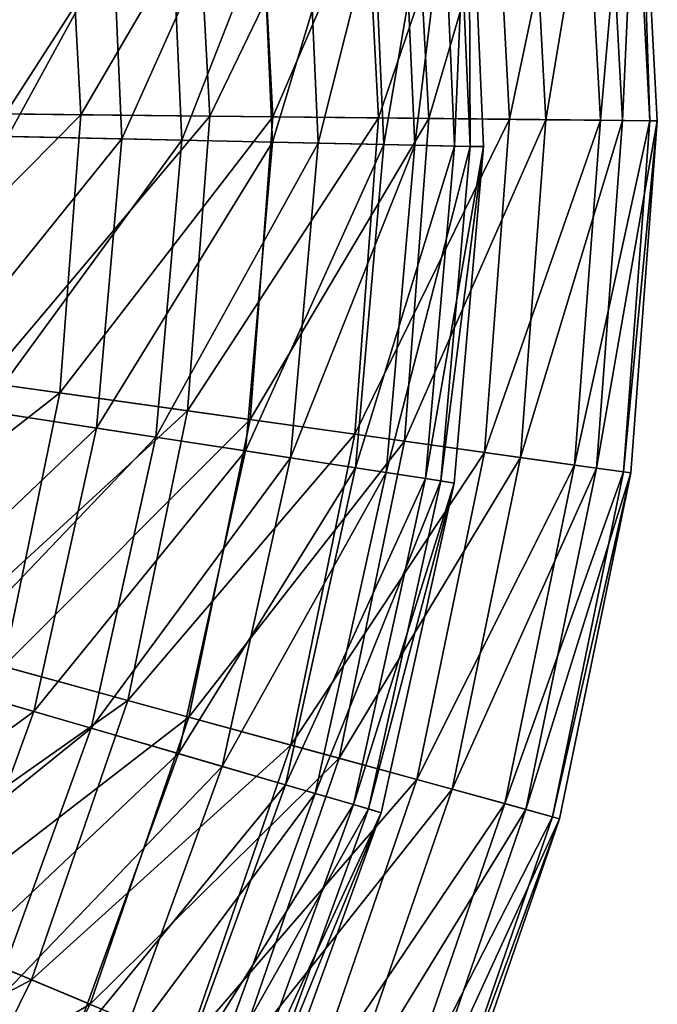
# Model space of a CAD drawing. Header units: millimetres. Extents: x 0 to 120, y 0 to 120.
# Tile 91 of 99: x 106 to 120, y 40 to 61. Entities that reach past the tile are written whole.
import ezdxf

# ---------------------------------------------------------------- set-up
doc = ezdxf.new("R2010")
doc.units = ezdxf.units.MM
doc.header["$LTSCALE"] = 25.4
doc.layers.get('0').update_dxf_attribs({"true_color": 0xff5454})

# ---------------------------------------------------------------- blocks, each defined once
blk = doc.blocks.new('KARO-10302.STL')
at = {"color": 7, "true_color": 0xffffff}
mesh = blk.add_polyface(dxfattribs=at)
corners = [(58.927, -0.335, -109.385), (59.598, 7.304, -102.032), (60.005, -0.347, -102.032), (58.527, 7.178, -109.385)]
mesh.append_faces([[corners[k] for k in face] for face in [(0, 1, 2), (1, 0, 3)]], dxfattribs={"vtx0": -1, "color": 7})
mesh = blk.add_polyface(dxfattribs=at)
corners = [(59.758, 7.323, -94.603), (59.408, -0.34, -87.211), (60.166, -0.349, -94.603), (59.005, 7.234, -87.211)]
mesh.append_faces([[corners[k] for k in face] for face in [(0, 1, 2), (1, 0, 3)]], dxfattribs={"vtx0": -1, "color": 7})
mesh = blk.add_polyface(dxfattribs=at)
corners = [(60.005, -0.347, -102.032), (59.758, 7.323, -94.603), (60.166, -0.349, -94.603), (59.598, 7.304, -102.032)]
mesh.append_faces([[corners[k] for k in face] for face in [(0, 1, 2), (1, 0, 3)]], dxfattribs={"vtx0": -1, "color": 7})
mesh = blk.add_polyface(dxfattribs=at)
corners = [(56.948, -0.313, -116.547), (58.527, 7.178, -109.385), (58.927, -0.335, -109.385), (56.562, 6.946, -116.547)]
mesh.append_faces([[corners[k] for k in face] for face in [(0, 1, 2), (1, 0, 3)]], dxfattribs={"vtx0": -1, "color": 7})
mesh = blk.add_polyface(dxfattribs=at)
corners = [(59.005, 7.234, -87.211), (57.742, -0.322, -79.969), (59.408, -0.34, -87.211), (57.35, 7.039, -79.969)]
mesh.append_faces([[corners[k] for k in face] for face in [(0, 1, 2), (1, 0, 3)]], dxfattribs={"vtx0": -1, "color": 7})
mesh = blk.add_polyface(dxfattribs=at)
corners = [(54.1, -0.282, -123.41), (56.562, 6.946, -116.547), (56.948, -0.313, -116.547), (53.732, 6.613, -123.41)]
mesh.append_faces([[corners[k] for k in face] for face in [(0, 1, 2), (1, 0, 3)]], dxfattribs={"vtx0": -1, "color": 7})
mesh = blk.add_polyface(dxfattribs=at)
corners = [(57.35, 7.039, -79.969), (55.193, -0.294, -72.989), (57.742, -0.322, -79.969), (54.819, 6.741, -72.989)]
mesh.append_faces([[corners[k] for k in face] for face in [(0, 1, 2), (1, 0, 3)]], dxfattribs={"vtx0": -1, "color": 7})
mesh = blk.add_polyface(dxfattribs=at)
corners = [(54.819, 6.741, -72.989), (51.801, -0.257, -66.377), (55.193, -0.294, -72.989), (51.45, 6.344, -66.377)]
mesh.append_faces([[corners[k] for k in face] for face in [(0, 1, 2), (1, 0, 3)]], dxfattribs={"vtx0": -1, "color": 7})
mesh = blk.add_polyface(dxfattribs=at)
corners = [(50.424, -0.242, -129.869), (53.732, 6.613, -123.41), (54.1, -0.282, -123.41), (50.082, 6.182, -129.869)]
mesh.append_faces([[corners[k] for k in face] for face in [(0, 1, 2), (1, 0, 3)]], dxfattribs={"vtx0": -1, "color": 7})
mesh = blk.add_polyface(dxfattribs=at)
corners = [(56.062, 6.434, -98.444), (55.755, -0.894, -105.788), (56.385, -0.908, -98.444), (55.437, 6.365, -105.788)]
mesh.append_faces([[corners[k] for k in face] for face in [(0, 1, 2), (1, 0, 3)]], dxfattribs={"vtx0": -1, "color": 7})
mesh = blk.add_polyface(dxfattribs=at)
corners = [(56.094, -0.901, -91.079), (56.062, 6.434, -98.444), (56.385, -0.908, -98.444), (55.773, 6.402, -91.079)]
mesh.append_faces([[corners[k] for k in face] for face in [(0, 1, 2), (1, 0, 3)]], dxfattribs={"vtx0": -1, "color": 7})
mesh = blk.add_polyface(dxfattribs=at)
corners = [(51.45, 6.344, -66.377), (47.618, -0.212, -60.236), (51.801, -0.257, -66.377), (47.295, 5.854, -60.236)]
mesh.append_faces([[corners[k] for k in face] for face in [(0, 1, 2), (1, 0, 3)]], dxfattribs={"vtx0": -1, "color": 7})
mesh = blk.add_polyface(dxfattribs=at)
corners = [(52.783, -0.83, -76.743), (54.573, 6.27, -83.807), (54.887, -0.875, -83.807), (52.481, 6.041, -76.743)]
mesh.append_faces([[corners[k] for k in face] for face in [(0, 1, 2), (1, 0, 3)]], dxfattribs={"vtx0": -1, "color": 7})
mesh = blk.add_polyface(dxfattribs=at)
corners = [(55.437, 6.365, -105.788), (54.215, -0.861, -112.997), (55.755, -0.894, -105.788), (53.905, 6.197, -112.997)]
mesh.append_faces([[corners[k] for k in face] for face in [(0, 1, 2), (1, 0, 3)]], dxfattribs={"vtx0": -1, "color": 7})
mesh = blk.add_polyface(dxfattribs=at)
corners = [(54.887, -0.875, -83.807), (55.773, 6.402, -91.079), (56.094, -0.901, -91.079), (54.573, 6.27, -83.807)]
mesh.append_faces([[corners[k] for k in face] for face in [(0, 1, 2), (1, 0, 3)]], dxfattribs={"vtx0": -1, "color": 7})
mesh = blk.add_polyface(dxfattribs=at)
corners = [(45.979, -0.194, -135.823), (50.082, 6.182, -129.869), (50.424, -0.242, -129.869), (45.667, 5.662, -135.823)]
mesh.append_faces([[corners[k] for k in face] for face in [(0, 1, 2), (1, 0, 3)]], dxfattribs={"vtx0": -1, "color": 7})
mesh = blk.add_polyface(dxfattribs=at)
corners = [(49.815, -0.766, -69.996), (52.481, 6.041, -76.743), (52.783, -0.83, -76.743), (49.53, 5.717, -69.996)]
mesh.append_faces([[corners[k] for k in face] for face in [(0, 1, 2), (1, 0, 3)]], dxfattribs={"vtx0": -1, "color": 7})
mesh = blk.add_polyface(dxfattribs=at)
corners = [(53.905, 6.197, -112.997), (51.788, -0.808, -119.957), (54.215, -0.861, -112.997), (51.492, 5.932, -119.957)]
mesh.append_faces([[corners[k] for k in face] for face in [(0, 1, 2), (1, 0, 3)]], dxfattribs={"vtx0": -1, "color": 7})
mesh = blk.add_polyface(dxfattribs=at)
corners = [(47.295, 5.854, -60.236), (42.708, -0.158, -54.658), (47.618, -0.212, -60.236), (42.419, 5.279, -54.658)]
mesh.append_faces([[corners[k] for k in face] for face in [(0, 1, 2), (1, 0, 3)]], dxfattribs={"vtx0": -1, "color": 7})
mesh = blk.add_polyface(dxfattribs=at)
corners = [(51.492, 5.932, -119.957), (48.513, -0.738, -126.56), (51.788, -0.808, -119.957), (48.236, 5.575, -126.56)]
mesh.append_faces([[corners[k] for k in face] for face in [(0, 1, 2), (1, 0, 3)]], dxfattribs={"vtx0": -1, "color": 7})
mesh = blk.add_polyface(dxfattribs=at)
corners = [(48.236, 5.575, -126.56), (44.439, -0.65, -132.703), (48.513, -0.738, -126.56), (44.186, 5.131, -132.703)]
mesh.append_faces([[corners[k] for k in face] for face in [(0, 1, 2), (1, 0, 3)]], dxfattribs={"vtx0": -1, "color": 7})
mesh = blk.add_polyface(dxfattribs=at)
corners = [(46.029, -0.684, -63.672), (49.53, 5.717, -69.996), (49.815, -0.766, -69.996), (45.766, 5.304, -63.672)]
mesh.append_faces([[corners[k] for k in face] for face in [(0, 1, 2), (1, 0, 3)]], dxfattribs={"vtx0": -1, "color": 7})
mesh = blk.add_polyface(dxfattribs=at)
corners = [(47.618, -0.212, -60.236), (42.3, -5.588, -54.658), (47.163, -6.269, -60.236), (42.708, -0.158, -54.658)]
mesh.append_faces([[corners[k] for k in face] for face in [(0, 1, 2), (1, 0, 3)]], dxfattribs={"vtx0": -1, "color": 7})
mesh = blk.add_polyface(dxfattribs=at)
corners = [(45.539, -6.041, -135.823), (50.424, -0.242, -129.869), (49.942, -6.658, -129.869), (45.979, -0.194, -135.823)]
mesh.append_faces([[corners[k] for k in face] for face in [(0, 1, 2), (1, 0, 3)]], dxfattribs={"vtx0": -1, "color": 7})
mesh = blk.add_polyface(dxfattribs=at)
corners = [(51.801, -0.257, -66.377), (47.163, -6.269, -60.236), (51.306, -6.849, -66.377), (47.618, -0.212, -60.236)]
mesh.append_faces([[corners[k] for k in face] for face in [(0, 1, 2), (1, 0, 3)]], dxfattribs={"vtx0": -1, "color": 7})
mesh = blk.add_polyface(dxfattribs=at)
corners = [(49.942, -6.658, -129.869), (54.1, -0.282, -123.41), (53.582, -7.168, -123.41), (50.424, -0.242, -129.869)]
mesh.append_faces([[corners[k] for k in face] for face in [(0, 1, 2), (1, 0, 3)]], dxfattribs={"vtx0": -1, "color": 7})
mesh = blk.add_polyface(dxfattribs=at)
corners = [(55.193, -0.294, -72.989), (51.306, -6.849, -66.377), (54.665, -7.319, -72.989), (51.801, -0.257, -66.377)]
mesh.append_faces([[corners[k] for k in face] for face in [(0, 1, 2), (1, 0, 3)]], dxfattribs={"vtx0": -1, "color": 7})
mesh = blk.add_polyface(dxfattribs=at)
corners = [(53.582, -7.168, -123.41), (56.948, -0.313, -116.547), (56.404, -7.563, -116.547), (54.1, -0.282, -123.41)]
mesh.append_faces([[corners[k] for k in face] for face in [(0, 1, 2), (1, 0, 3)]], dxfattribs={"vtx0": -1, "color": 7})
mesh = blk.add_polyface(dxfattribs=at)
corners = [(57.742, -0.322, -79.969), (54.665, -7.319, -72.989), (57.189, -7.673, -79.969), (55.193, -0.294, -72.989)]
mesh.append_faces([[corners[k] for k in face] for face in [(0, 1, 2), (1, 0, 3)]], dxfattribs={"vtx0": -1, "color": 7})
mesh = blk.add_polyface(dxfattribs=at)
corners = [(56.404, -7.563, -116.547), (58.927, -0.335, -109.385), (58.363, -7.837, -109.385), (56.948, -0.313, -116.547)]
mesh.append_faces([[corners[k] for k in face] for face in [(0, 1, 2), (1, 0, 3)]], dxfattribs={"vtx0": -1, "color": 7})
mesh = blk.add_polyface(dxfattribs=at)
corners = [(59.408, -0.34, -87.211), (57.189, -7.673, -79.969), (58.84, -7.904, -87.211), (57.742, -0.322, -79.969)]
mesh.append_faces([[corners[k] for k in face] for face in [(0, 1, 2), (1, 0, 3)]], dxfattribs={"vtx0": -1, "color": 7})
mesh = blk.add_polyface(dxfattribs=at)
corners = [(58.363, -7.837, -109.385), (60.005, -0.347, -102.032), (59.431, -7.987, -102.032), (58.927, -0.335, -109.385)]
mesh.append_faces([[corners[k] for k in face] for face in [(0, 1, 2), (1, 0, 3)]], dxfattribs={"vtx0": -1, "color": 7})
mesh = blk.add_polyface(dxfattribs=at)
corners = [(60.166, -0.349, -94.603), (58.84, -7.904, -87.211), (59.591, -8.009, -94.603), (59.408, -0.34, -87.211)]
mesh.append_faces([[corners[k] for k in face] for face in [(0, 1, 2), (1, 0, 3)]], dxfattribs={"vtx0": -1, "color": 7})
mesh = blk.add_polyface(dxfattribs=at)
corners = [(59.431, -7.987, -102.032), (60.166, -0.349, -94.603), (59.591, -8.009, -94.603), (60.005, -0.347, -102.032)]
mesh.append_faces([[corners[k] for k in face] for face in [(0, 1, 2), (1, 0, 3)]], dxfattribs={"vtx0": -1, "color": 7})
mesh = blk.add_polyface(dxfattribs=at)
corners = [(48.513, -0.738, -126.56), (43.936, -6.413, -132.703), (47.963, -7.032, -126.56), (44.439, -0.65, -132.703)]
mesh.append_faces([[corners[k] for k in face] for face in [(0, 1, 2), (1, 0, 3)]], dxfattribs={"vtx0": -1, "color": 7})
mesh = blk.add_polyface(dxfattribs=at)
corners = [(45.507, -6.655, -63.672), (49.815, -0.766, -69.996), (49.251, -7.23, -69.996), (46.029, -0.684, -63.672)]
mesh.append_faces([[corners[k] for k in face] for face in [(0, 1, 2), (1, 0, 3)]], dxfattribs={"vtx0": -1, "color": 7})
mesh = blk.add_polyface(dxfattribs=at)
corners = [(51.788, -0.808, -119.957), (47.963, -7.032, -126.56), (51.201, -7.53, -119.957), (48.513, -0.738, -126.56)]
mesh.append_faces([[corners[k] for k in face] for face in [(0, 1, 2), (1, 0, 3)]], dxfattribs={"vtx0": -1, "color": 7})
mesh = blk.add_polyface(dxfattribs=at)
corners = [(49.251, -7.23, -69.996), (52.783, -0.83, -76.743), (52.185, -7.681, -76.743), (49.815, -0.766, -69.996)]
mesh.append_faces([[corners[k] for k in face] for face in [(0, 1, 2), (1, 0, 3)]], dxfattribs={"vtx0": -1, "color": 7})
mesh = blk.add_polyface(dxfattribs=at)
corners = [(54.215, -0.861, -112.997), (51.201, -7.53, -119.957), (53.601, -7.899, -112.997), (51.788, -0.808, -119.957)]
mesh.append_faces([[corners[k] for k in face] for face in [(0, 1, 2), (1, 0, 3)]], dxfattribs={"vtx0": -1, "color": 7})
mesh = blk.add_polyface(dxfattribs=at)
corners = [(52.185, -7.681, -76.743), (54.887, -0.875, -83.807), (54.265, -8.001, -83.807), (52.783, -0.83, -76.743)]
mesh.append_faces([[corners[k] for k in face] for face in [(0, 1, 2), (1, 0, 3)]], dxfattribs={"vtx0": -1, "color": 7})
mesh = blk.add_polyface(dxfattribs=at)
corners = [(55.755, -0.894, -105.788), (53.601, -7.899, -112.997), (55.123, -8.133, -105.788), (54.215, -0.861, -112.997)]
mesh.append_faces([[corners[k] for k in face] for face in [(0, 1, 2), (1, 0, 3)]], dxfattribs={"vtx0": -1, "color": 7})
mesh = blk.add_polyface(dxfattribs=at)
corners = [(54.265, -8.001, -83.807), (56.094, -0.901, -91.079), (55.458, -8.184, -91.079), (54.887, -0.875, -83.807)]
mesh.append_faces([[corners[k] for k in face] for face in [(0, 1, 2), (1, 0, 3)]], dxfattribs={"vtx0": -1, "color": 7})
mesh = blk.add_polyface(dxfattribs=at)
corners = [(56.385, -0.908, -98.444), (55.123, -8.133, -105.788), (55.746, -8.228, -98.444), (55.755, -0.894, -105.788)]
mesh.append_faces([[corners[k] for k in face] for face in [(0, 1, 2), (1, 0, 3)]], dxfattribs={"vtx0": -1, "color": 7})
mesh = blk.add_polyface(dxfattribs=at)
corners = [(55.458, -8.184, -91.079), (56.385, -0.908, -98.444), (55.746, -8.228, -98.444), (56.094, -0.901, -91.079)]
mesh.append_faces([[corners[k] for k in face] for face in [(0, 1, 2), (1, 0, 3)]], dxfattribs={"vtx0": -1, "color": 7})
mesh = blk.add_polyface(dxfattribs=at)
corners = [(47.163, -6.269, -60.236), (41.201, -10.92, -54.658), (45.937, -12.218, -60.236), (42.3, -5.588, -54.658)]
mesh.append_faces([[corners[k] for k in face] for face in [(0, 1, 2), (1, 0, 3)]], dxfattribs={"vtx0": -1, "color": 7})
mesh = blk.add_polyface(dxfattribs=at)
corners = [(44.356, -11.785, -135.823), (49.942, -6.658, -129.869), (48.643, -12.959, -129.869), (45.539, -6.041, -135.823)]
mesh.append_faces([[corners[k] for k in face] for face in [(0, 1, 2), (1, 0, 3)]], dxfattribs={"vtx0": -1, "color": 7})
mesh = blk.add_polyface(dxfattribs=at)
corners = [(47.963, -7.032, -126.56), (42.685, -12.062, -132.703), (46.597, -13.201, -126.56), (43.936, -6.413, -132.703)]
mesh.append_faces([[corners[k] for k in face] for face in [(0, 1, 2), (1, 0, 3)]], dxfattribs={"vtx0": -1, "color": 7})
mesh = blk.add_polyface(dxfattribs=at)
corners = [(51.306, -6.849, -66.377), (45.937, -12.218, -60.236), (49.971, -13.323, -66.377), (47.163, -6.269, -60.236)]
mesh.append_faces([[corners[k] for k in face] for face in [(0, 1, 2), (1, 0, 3)]], dxfattribs={"vtx0": -1, "color": 7})
mesh = blk.add_polyface(dxfattribs=at)
corners = [(44.211, -12.507, -63.672), (49.251, -7.23, -69.996), (47.847, -13.566, -69.996), (45.507, -6.655, -63.672)]
mesh.append_faces([[corners[k] for k in face] for face in [(0, 1, 2), (1, 0, 3)]], dxfattribs={"vtx0": -1, "color": 7})
mesh = blk.add_polyface(dxfattribs=at)
corners = [(48.643, -12.959, -129.869), (53.582, -7.168, -123.41), (52.188, -13.93, -123.41), (49.942, -6.658, -129.869)]
mesh.append_faces([[corners[k] for k in face] for face in [(0, 1, 2), (1, 0, 3)]], dxfattribs={"vtx0": -1, "color": 7})
mesh = blk.add_polyface(dxfattribs=at)
corners = [(54.665, -7.319, -72.989), (49.971, -13.323, -66.377), (53.243, -14.219, -72.989), (51.306, -6.849, -66.377)]
mesh.append_faces([[corners[k] for k in face] for face in [(0, 1, 2), (1, 0, 3)]], dxfattribs={"vtx0": -1, "color": 7})
mesh = blk.add_polyface(dxfattribs=at)
corners = [(51.201, -7.53, -119.957), (46.597, -13.201, -126.56), (49.742, -14.117, -119.957), (47.963, -7.032, -126.56)]
mesh.append_faces([[corners[k] for k in face] for face in [(0, 1, 2), (1, 0, 3)]], dxfattribs={"vtx0": -1, "color": 7})
mesh = blk.add_polyface(dxfattribs=at)
corners = [(47.847, -13.566, -69.996), (52.185, -7.681, -76.743), (50.698, -14.396, -76.743), (49.251, -7.23, -69.996)]
mesh.append_faces([[corners[k] for k in face] for face in [(0, 1, 2), (1, 0, 3)]], dxfattribs={"vtx0": -1, "color": 7})
mesh = blk.add_polyface(dxfattribs=at)
corners = [(52.188, -13.93, -123.41), (56.404, -7.563, -116.547), (54.936, -14.683, -116.547), (53.582, -7.168, -123.41)]
mesh.append_faces([[corners[k] for k in face] for face in [(0, 1, 2), (1, 0, 3)]], dxfattribs={"vtx0": -1, "color": 7})
mesh = blk.add_polyface(dxfattribs=at)
corners = [(57.189, -7.673, -79.969), (53.243, -14.219, -72.989), (55.701, -14.893, -79.969), (54.665, -7.319, -72.989)]
mesh.append_faces([[corners[k] for k in face] for face in [(0, 1, 2), (1, 0, 3)]], dxfattribs={"vtx0": -1, "color": 7})
mesh = blk.add_polyface(dxfattribs=at)
corners = [(53.601, -7.899, -112.997), (49.742, -14.117, -119.957), (52.073, -14.796, -112.997), (51.201, -7.53, -119.957)]
mesh.append_faces([[corners[k] for k in face] for face in [(0, 1, 2), (1, 0, 3)]], dxfattribs={"vtx0": -1, "color": 7})
mesh = blk.add_polyface(dxfattribs=at)
corners = [(50.698, -14.396, -76.743), (54.265, -8.001, -83.807), (52.718, -14.984, -83.807), (52.185, -7.681, -76.743)]
mesh.append_faces([[corners[k] for k in face] for face in [(0, 1, 2), (1, 0, 3)]], dxfattribs={"vtx0": -1, "color": 7})
mesh = blk.add_polyface(dxfattribs=at)
corners = [(54.936, -14.683, -116.547), (58.363, -7.837, -109.385), (56.845, -15.206, -109.385), (56.404, -7.563, -116.547)]
mesh.append_faces([[corners[k] for k in face] for face in [(0, 1, 2), (1, 0, 3)]], dxfattribs={"vtx0": -1, "color": 7})
mesh = blk.add_polyface(dxfattribs=at)
corners = [(58.84, -7.904, -87.211), (55.701, -14.893, -79.969), (57.308, -15.333, -87.211), (57.189, -7.673, -79.969)]
mesh.append_faces([[corners[k] for k in face] for face in [(0, 1, 2), (1, 0, 3)]], dxfattribs={"vtx0": -1, "color": 7})
mesh = blk.add_polyface(dxfattribs=at)
corners = [(55.123, -8.133, -105.788), (52.073, -14.796, -112.997), (53.552, -15.227, -105.788), (53.601, -7.899, -112.997)]
mesh.append_faces([[corners[k] for k in face] for face in [(0, 1, 2), (1, 0, 3)]], dxfattribs={"vtx0": -1, "color": 7})
mesh = blk.add_polyface(dxfattribs=at)
corners = [(56.845, -15.206, -109.385), (59.431, -7.987, -102.032), (57.884, -15.491, -102.032), (58.363, -7.837, -109.385)]
mesh.append_faces([[corners[k] for k in face] for face in [(0, 1, 2), (1, 0, 3)]], dxfattribs={"vtx0": -1, "color": 7})
mesh = blk.add_polyface(dxfattribs=at)
corners = [(59.591, -8.009, -94.603), (57.308, -15.333, -87.211), (58.04, -15.533, -94.603), (58.84, -7.904, -87.211)]
mesh.append_faces([[corners[k] for k in face] for face in [(0, 1, 2), (1, 0, 3)]], dxfattribs={"vtx0": -1, "color": 7})
mesh = blk.add_polyface(dxfattribs=at)
corners = [(52.718, -14.984, -83.807), (55.458, -8.184, -91.079), (53.877, -15.322, -91.079), (54.265, -8.001, -83.807)]
mesh.append_faces([[corners[k] for k in face] for face in [(0, 1, 2), (1, 0, 3)]], dxfattribs={"vtx0": -1, "color": 7})
mesh = blk.add_polyface(dxfattribs=at)
corners = [(55.746, -8.228, -98.444), (53.552, -15.227, -105.788), (54.157, -15.403, -98.444), (55.123, -8.133, -105.788)]
mesh.append_faces([[corners[k] for k in face] for face in [(0, 1, 2), (1, 0, 3)]], dxfattribs={"vtx0": -1, "color": 7})
mesh = blk.add_polyface(dxfattribs=at)
corners = [(57.884, -15.491, -102.032), (59.591, -8.009, -94.603), (58.04, -15.533, -94.603), (59.431, -7.987, -102.032)]
mesh.append_faces([[corners[k] for k in face] for face in [(0, 1, 2), (1, 0, 3)]], dxfattribs={"vtx0": -1, "color": 7})
mesh = blk.add_polyface(dxfattribs=at)
corners = [(53.877, -15.322, -91.079), (55.746, -8.228, -98.444), (54.157, -15.403, -98.444), (55.458, -8.184, -91.079)]
mesh.append_faces([[corners[k] for k in face] for face in [(0, 1, 2), (1, 0, 3)]], dxfattribs={"vtx0": -1, "color": 7})
mesh = blk.add_polyface(dxfattribs=at)
corners = [(42.447, -17.33, -135.823), (48.643, -12.959, -129.869), (46.549, -19.043, -129.869), (44.356, -11.785, -135.823)]
mesh.append_faces([[corners[k] for k in face] for face in [(0, 1, 2), (1, 0, 3)]], dxfattribs={"vtx0": -1, "color": 7})
mesh = blk.add_polyface(dxfattribs=at)
corners = [(46.597, -13.201, -126.56), (40.708, -17.499, -132.703), (44.437, -19.139, -126.56), (42.685, -12.062, -132.703)]
mesh.append_faces([[corners[k] for k in face] for face in [(0, 1, 2), (1, 0, 3)]], dxfattribs={"vtx0": -1, "color": 7})
mesh = blk.add_polyface(dxfattribs=at)
corners = [(49.971, -13.323, -66.377), (43.96, -17.961, -60.236), (47.82, -19.573, -66.377), (45.937, -12.218, -60.236)]
mesh.append_faces([[corners[k] for k in face] for face in [(0, 1, 2), (1, 0, 3)]], dxfattribs={"vtx0": -1, "color": 7})
mesh = blk.add_polyface(dxfattribs=at)
corners = [(42.163, -18.139, -63.672), (47.847, -13.566, -69.996), (45.629, -19.664, -69.996), (44.211, -12.507, -63.672)]
mesh.append_faces([[corners[k] for k in face] for face in [(0, 1, 2), (1, 0, 3)]], dxfattribs={"vtx0": -1, "color": 7})
mesh = blk.add_polyface(dxfattribs=at)
corners = [(46.549, -19.043, -129.869), (52.188, -13.93, -123.41), (49.941, -20.459, -123.41), (48.643, -12.959, -129.869)]
mesh.append_faces([[corners[k] for k in face] for face in [(0, 1, 2), (1, 0, 3)]], dxfattribs={"vtx0": -1, "color": 7})
mesh = blk.add_polyface(dxfattribs=at)
corners = [(49.742, -14.117, -119.957), (44.437, -19.139, -126.56), (47.436, -20.458, -119.957), (46.597, -13.201, -126.56)]
mesh.append_faces([[corners[k] for k in face] for face in [(0, 1, 2), (1, 0, 3)]], dxfattribs={"vtx0": -1, "color": 7})
mesh = blk.add_polyface(dxfattribs=at)
corners = [(53.243, -14.219, -72.989), (47.82, -19.573, -66.377), (50.95, -20.881, -72.989), (49.971, -13.323, -66.377)]
mesh.append_faces([[corners[k] for k in face] for face in [(0, 1, 2), (1, 0, 3)]], dxfattribs={"vtx0": -1, "color": 7})
mesh = blk.add_polyface(dxfattribs=at)
corners = [(45.629, -19.664, -69.996), (50.698, -14.396, -76.743), (48.347, -20.859, -76.743), (47.847, -13.566, -69.996)]
mesh.append_faces([[corners[k] for k in face] for face in [(0, 1, 2), (1, 0, 3)]], dxfattribs={"vtx0": -1, "color": 7})
mesh = blk.add_polyface(dxfattribs=at)
corners = [(52.073, -14.796, -112.997), (47.436, -20.458, -119.957), (49.658, -21.435, -112.997), (49.742, -14.117, -119.957)]
mesh.append_faces([[corners[k] for k in face] for face in [(0, 1, 2), (1, 0, 3)]], dxfattribs={"vtx0": -1, "color": 7})
mesh = blk.add_polyface(dxfattribs=at)
corners = [(49.941, -20.459, -123.41), (54.936, -14.683, -116.547), (52.57, -21.557, -116.547), (52.188, -13.93, -123.41)]
mesh.append_faces([[corners[k] for k in face] for face in [(0, 1, 2), (1, 0, 3)]], dxfattribs={"vtx0": -1, "color": 7})
mesh = blk.add_polyface(dxfattribs=at)
corners = [(55.701, -14.893, -79.969), (50.95, -20.881, -72.989), (53.302, -21.863, -79.969), (53.243, -14.219, -72.989)]
mesh.append_faces([[corners[k] for k in face] for face in [(0, 1, 2), (1, 0, 3)]], dxfattribs={"vtx0": -1, "color": 7})
mesh = blk.add_polyface(dxfattribs=at)
corners = [(48.347, -20.859, -76.743), (52.718, -14.984, -83.807), (50.273, -21.706, -83.807), (50.698, -14.396, -76.743)]
mesh.append_faces([[corners[k] for k in face] for face in [(0, 1, 2), (1, 0, 3)]], dxfattribs={"vtx0": -1, "color": 7})
mesh = blk.add_polyface(dxfattribs=at)
corners = [(52.57, -21.557, -116.547), (56.845, -15.206, -109.385), (54.396, -22.32, -109.385), (54.936, -14.683, -116.547)]
mesh.append_faces([[corners[k] for k in face] for face in [(0, 1, 2), (1, 0, 3)]], dxfattribs={"vtx0": -1, "color": 7})
mesh = blk.add_polyface(dxfattribs=at)
corners = [(53.552, -15.227, -105.788), (49.658, -21.435, -112.997), (51.068, -22.056, -105.788), (52.073, -14.796, -112.997)]
mesh.append_faces([[corners[k] for k in face] for face in [(0, 1, 2), (1, 0, 3)]], dxfattribs={"vtx0": -1, "color": 7})
mesh = blk.add_polyface(dxfattribs=at)
corners = [(50.273, -21.706, -83.807), (53.877, -15.322, -91.079), (51.378, -22.192, -91.079), (52.718, -14.984, -83.807)]
mesh.append_faces([[corners[k] for k in face] for face in [(0, 1, 2), (1, 0, 3)]], dxfattribs={"vtx0": -1, "color": 7})
mesh = blk.add_polyface(dxfattribs=at)
corners = [(57.308, -15.333, -87.211), (53.302, -21.863, -79.969), (54.84, -22.505, -87.211), (55.701, -14.893, -79.969)]
mesh.append_faces([[corners[k] for k in face] for face in [(0, 1, 2), (1, 0, 3)]], dxfattribs={"vtx0": -1, "color": 7})
mesh = blk.add_polyface(dxfattribs=at)
corners = [(54.396, -22.32, -109.385), (57.884, -15.491, -102.032), (55.391, -22.735, -102.032), (56.845, -15.206, -109.385)]
mesh.append_faces([[corners[k] for k in face] for face in [(0, 1, 2), (1, 0, 3)]], dxfattribs={"vtx0": -1, "color": 7})
mesh = blk.add_polyface(dxfattribs=at)
corners = [(54.157, -15.403, -98.444), (51.068, -22.056, -105.788), (51.645, -22.309, -98.444), (53.552, -15.227, -105.788)]
mesh.append_faces([[corners[k] for k in face] for face in [(0, 1, 2), (1, 0, 3)]], dxfattribs={"vtx0": -1, "color": 7})
mesh = blk.add_polyface(dxfattribs=at)
corners = [(51.378, -22.192, -91.079), (54.157, -15.403, -98.444), (51.645, -22.309, -98.444), (53.877, -15.322, -91.079)]
mesh.append_faces([[corners[k] for k in face] for face in [(0, 1, 2), (1, 0, 3)]], dxfattribs={"vtx0": -1, "color": 7})
mesh = blk.add_polyface(dxfattribs=at)
corners = [(58.04, -15.533, -94.603), (54.84, -22.505, -87.211), (55.54, -22.797, -94.603), (57.308, -15.333, -87.211)]
mesh.append_faces([[corners[k] for k in face] for face in [(0, 1, 2), (1, 0, 3)]], dxfattribs={"vtx0": -1, "color": 7})
mesh = blk.add_polyface(dxfattribs=at)
corners = [(55.391, -22.735, -102.032), (58.04, -15.533, -94.603), (55.54, -22.797, -94.603), (57.884, -15.491, -102.032)]
mesh.append_faces([[corners[k] for k in face] for face in [(0, 1, 2), (1, 0, 3)]], dxfattribs={"vtx0": -1, "color": 7})
mesh = blk.add_polyface(dxfattribs=at)
corners = [(39.845, -22.585, -135.823), (46.549, -19.043, -129.869), (43.695, -24.809, -129.869), (42.447, -17.33, -135.823)]
mesh.append_faces([[corners[k] for k in face] for face in [(0, 1, 2), (1, 0, 3)]], dxfattribs={"vtx0": -1, "color": 7})
mesh = blk.add_polyface(dxfattribs=at)
corners = [(47.82, -19.573, -66.377), (41.265, -23.405, -60.236), (44.887, -25.497, -66.377), (43.96, -17.961, -60.236)]
mesh.append_faces([[corners[k] for k in face] for face in [(0, 1, 2), (1, 0, 3)]], dxfattribs={"vtx0": -1, "color": 7})
mesh = blk.add_polyface(dxfattribs=at)
corners = [(43.695, -24.809, -129.869), (49.941, -20.459, -123.41), (46.878, -26.647, -123.41), (46.549, -19.043, -129.869)]
mesh.append_faces([[corners[k] for k in face] for face in [(0, 1, 2), (1, 0, 3)]], dxfattribs={"vtx0": -1, "color": 7})
mesh = blk.add_polyface(dxfattribs=at)
corners = [(47.436, -20.458, -119.957), (41.521, -24.745, -126.56), (44.322, -26.444, -119.957), (44.437, -19.139, -126.56)]
mesh.append_faces([[corners[k] for k in face] for face in [(0, 1, 2), (1, 0, 3)]], dxfattribs={"vtx0": -1, "color": 7})

msp = doc.modelspace()

# ---------------------------------------------------------------- block references
at = {"color": 0}
msp.add_blockref('KARO-10302.STL', (59.648, 59.632, 157.019), dxfattribs=at)

doc.saveas('drawing.dxf')
